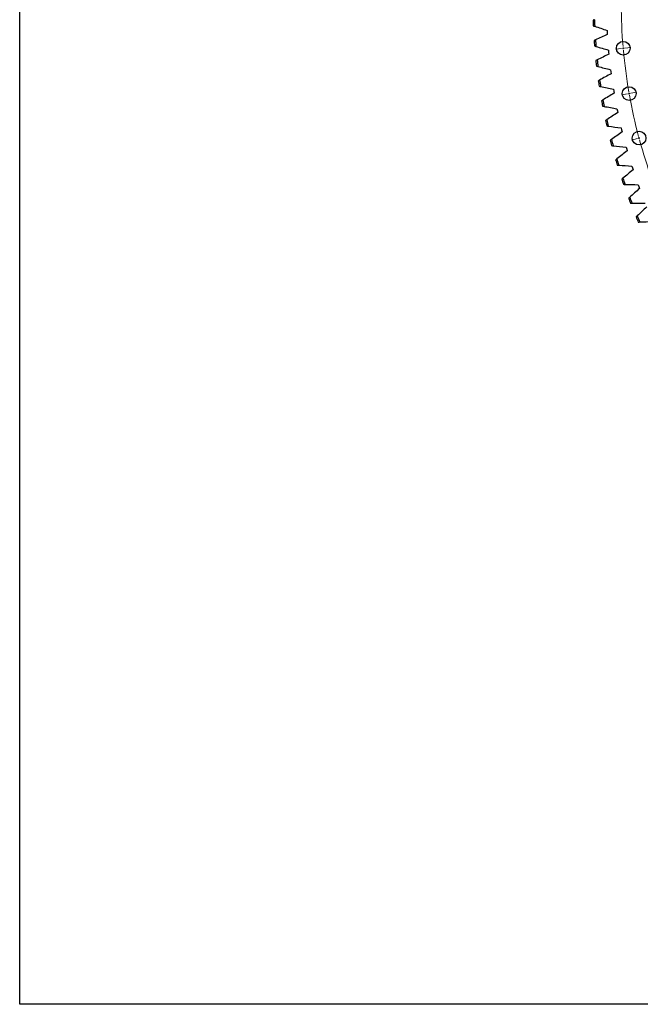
# Model space of a CAD drawing. Header units: millimetres. Extents: x 477 to 15409, y 37490 to 48782.
# Tile 1 of 25: x 477 to 2239, y 37490 to 40285. Entities that reach past the tile are written whole.
import ezdxf

# ---------------------------------------------------------------- set-up
doc = ezdxf.new("R2010")
doc.units = ezdxf.units.MM
doc.header["$LTSCALE"] = 50

msp = doc.modelspace()

# ---------------------------------------------------------------- linework, layer by layer
at = {"color": 7, "linetype": 'Continuous', "lineweight": 25}
for p, q in [((2144.2, 40254.5), (2144.5, 40248.7)), ((2144.5, 40248.7), (2144.9, 40243)), ((2148.1, 40198.6), (2148.6, 40192.8)), ((2148.6, 40192.8), (2149.2, 40187.1)), ((2154.1, 40142.8), (2154.8, 40137.1)), ((2154.8, 40137.1), (2155.6, 40131.4)), ((2162.1, 40087.3), (2163, 40081.6)), ((2163, 40081.6), (2164, 40076)), ((2172.1, 40032.2), (2173.3, 40026.5)), ((2173.3, 40026.5), (2174.4, 40020.9)), ((2184.2, 39977.5), (2185.5, 39971.8)), ((2185.5, 39971.8), (2186.9, 39966.2)), ((2198.2, 39923.2), (2199.8, 39917.6)), ((2199.8, 39917.6), (2201.4, 39912.1)), ((2214.3, 39869.5), (2216, 39864)), ((2216, 39864), (2217.8, 39858.5)), ((2232.3, 39816.4), (2234.2, 39811)), ((2234.2, 39811), (2236.2, 39805.5))]:
    msp.add_line(p, q, dxfattribs=at)
at = {"color": 0, "linetype": 'Continuous', "lineweight": 18}
for p, q in [((2185, 40203), (2168.1, 40201.5)), ((2190, 40203.5), (2187.5, 40203.2)), ((2190, 40203.5), (2192.5, 40203.7)), ((2195, 40203.9), (2211.9, 40205.4)), ((2206.9, 40075.1), (2204.4, 40074.7)), ((2206.9, 40075.1), (2209.3, 40075.6)), ((2211.8, 40076), (2228.5, 40079)), ((2202, 40074.3), (2185.2, 40071.3)), ((2230.1, 39947.5), (2213.6, 39943.1)), ((2234.9, 39948.8), (2232.5, 39948.1)), ((2234.9, 39948.8), (2237.3, 39949.4))]:
    msp.add_line(p, q, dxfattribs=at)
msp.add_lwpolyline([(476.9, 48782), (15408.8, 48782), (15408.8, 37490.2), (476.9, 37490.2)], close=True)
at = {"color": 7, "linetype": 'Continuous', "lineweight": 25}
for centre in [(2190, 40203.5), (2206.9, 40075.1), (2234.9, 39948.8)]:
    msp.add_circle(centre, 19.5, dxfattribs=at)
at = {"color": 0, "linetype": 'Continuous', "lineweight": 18}
for start, end in [(180.1931, 184.8069), (184.9034, 185), (185, 185.0966), (185.1931, 189.8069), (189.9034, 190), (190, 190.0966), (190.1931, 194.8069), (194.9034, 195), (195, 195.0966), (195.1931, 199.8069)]:
    msp.add_arc((3667.8, 40332.8), 1483.5, start, end, dxfattribs=at)
at = {"color": 7, "linetype": 'Continuous', "lineweight": 25}
for radius, start, end in [(1564.2, 181.8187, 182.3918), (1560.2, 181.7627, 182.4478), (1564.2, 183.924, 184.4971), (1560.2, 183.868, 184.5531), (1564.2, 186.0292, 186.6023), (1560.2, 185.9732, 186.6583), (1564.2, 188.1345, 188.7076), (1560.2, 188.0785, 188.7636), (1564.2, 190.2398, 190.8129), (1560.2, 190.1838, 190.8689), (1564.2, 192.345, 192.9181), (1560.2, 192.289, 192.9741), (1564.2, 194.4503, 195.0234), (1560.2, 194.3943, 195.0794), (1564.2, 196.5556, 197.1287), (1560.2, 196.4996, 197.1846), (1564.2, 198.6608, 199.2339), (1560.2, 198.6048, 199.2899), (1564.2, 200.7661, 201.3392), (1560.2, 200.7101, 201.3952), (1564.2, 202.8713, 203.4444), (1560.2, 202.8154, 203.5004)]:
    msp.add_arc((3667.8, 40332.8), radius, start, end, dxfattribs=at)
for points in [[(2108.4, 40284.8), (2107.1, 40284.2), (2105.7, 40283.7), (2104.4, 40283.1)], [(2105, 40267.5), (2106.4, 40267), (2107.7, 40266.6), (2109.1, 40266.1)], [(2109.1, 40266.1), (2120.8, 40262.2), (2132.5, 40258.3), (2144.2, 40254.5)], [(2144.9, 40243), (2133.6, 40237.8), (2122.4, 40232.7), (2111.2, 40227.5)], [(2111.2, 40227.5), (2109.9, 40226.9), (2108.6, 40226.3), (2107.3, 40225.7)], [(2108.5, 40210.1), (2109.8, 40209.7), (2111.2, 40209.3), (2112.6, 40208.9)], [(2112.6, 40208.9), (2124.4, 40205.4), (2136.3, 40202), (2148.1, 40198.6)], [(2149.2, 40187.1), (2138.2, 40181.5), (2127.1, 40176), (2116.1, 40170.4)], [(2116.1, 40170.4), (2114.8, 40169.7), (2113.6, 40169.1), (2112.3, 40168.5)], [(2114, 40152.9), (2115.4, 40152.6), (2116.8, 40152.2), (2118.2, 40151.9)], [(2118.2, 40151.9), (2130.1, 40148.8), (2142.1, 40145.8), (2154.1, 40142.8)], [(2155.6, 40131.4), (2144.8, 40125.4), (2133.9, 40119.5), (2123.1, 40113.5)], [(2123.1, 40113.5), (2121.9, 40112.8), (2120.6, 40112.1), (2119.4, 40111.4)], [(2121.7, 40095.9), (2123.1, 40095.6), (2124.5, 40095.3), (2125.9, 40095)], [(2125.9, 40095), (2137.9, 40092.4), (2150, 40089.9), (2162.1, 40087.3)], [(2164, 40076), (2153.4, 40069.6), (2142.8, 40063.3), (2132.2, 40056.9)], [(2132.2, 40056.9), (2131, 40056.2), (2129.8, 40055.4), (2128.6, 40054.7)], [(2131.4, 40039.3), (2132.8, 40039.1), (2134.2, 40038.8), (2135.6, 40038.6)], [(2135.6, 40038.6), (2147.8, 40036.4), (2160, 40034.3), (2172.1, 40032.2)], [(2174.4, 40020.9), (2164.1, 40014.2), (2153.7, 40007.4), (2143.4, 40000.7)], [(2143.4, 40000.7), (2142.2, 39999.9), (2141, 39999.1), (2139.8, 39998.3)], [(2143.2, 39983.1), (2144.6, 39982.9), (2146.1, 39982.7), (2147.5, 39982.5)], [(2147.5, 39982.5), (2159.7, 39980.8), (2172, 39979.1), (2184.2, 39977.5)], [(2186.9, 39966.2), (2176.8, 39959.2), (2166.7, 39952), (2156.6, 39944.9)], [(2156.6, 39944.9), (2155.5, 39944.1), (2154.3, 39943.2), (2153.1, 39942.4)], [(2157.1, 39927.3), (2158.5, 39927.1), (2159.9, 39927), (2161.4, 39926.9)], [(2161.4, 39926.9), (2173.7, 39925.6), (2186, 39924.4), (2198.2, 39923.2)], [(2201.4, 39912.1), (2191.5, 39904.6), (2181.7, 39897.2), (2171.9, 39889.6)], [(2171.9, 39889.6), (2170.7, 39888.8), (2169.6, 39887.9), (2168.5, 39887)], [(2173, 39872.1), (2174.4, 39872), (2175.9, 39871.9), (2177.3, 39871.8)], [(2177.3, 39871.8), (2189.6, 39871), (2202, 39870.2), (2214.3, 39869.5)], [(2217.8, 39858.5), (2208.3, 39850.7), (2198.7, 39842.9), (2189.2, 39835)], [(2189.2, 39835), (2188.1, 39834.1), (2187, 39833.2), (2185.9, 39832.3)], [(2190.9, 39817.5), (2192.4, 39817.4), (2193.8, 39817.4), (2195.2, 39817.3)], [(2195.2, 39817.3), (2207.6, 39817), (2219.9, 39816.7), (2232.3, 39816.4)], [(2236.2, 39805.5), (2227, 39797.4), (2217.7, 39789.2), (2208.5, 39781)], [(2208.5, 39781), (2207.4, 39780.1), (2206.3, 39779.1), (2205.3, 39778.2)], [(2210.9, 39763.6), (2212.3, 39763.6), (2213.7, 39763.6), (2215.2, 39763.6)], [(2215.2, 39763.6), (2227.5, 39763.7), (2239.9, 39763.8), (2252.2, 39764)], [(2256.6, 39753.3), (2247.6, 39744.8), (2238.6, 39736.3), (2229.7, 39727.8)], [(2229.7, 39727.8), (2228.7, 39726.8), (2227.6, 39725.8), (2226.6, 39724.8)], [(2237, 39710.6), (2249.4, 39711.2), (2261.7, 39711.8), (2274.1, 39712.4)], [(2232.8, 39710.4), (2234.2, 39710.5), (2235.6, 39710.6), (2237, 39710.6)]]:
    msp.add_open_spline(points, degree=3, dxfattribs=at)

doc.saveas('drawing.dxf')
